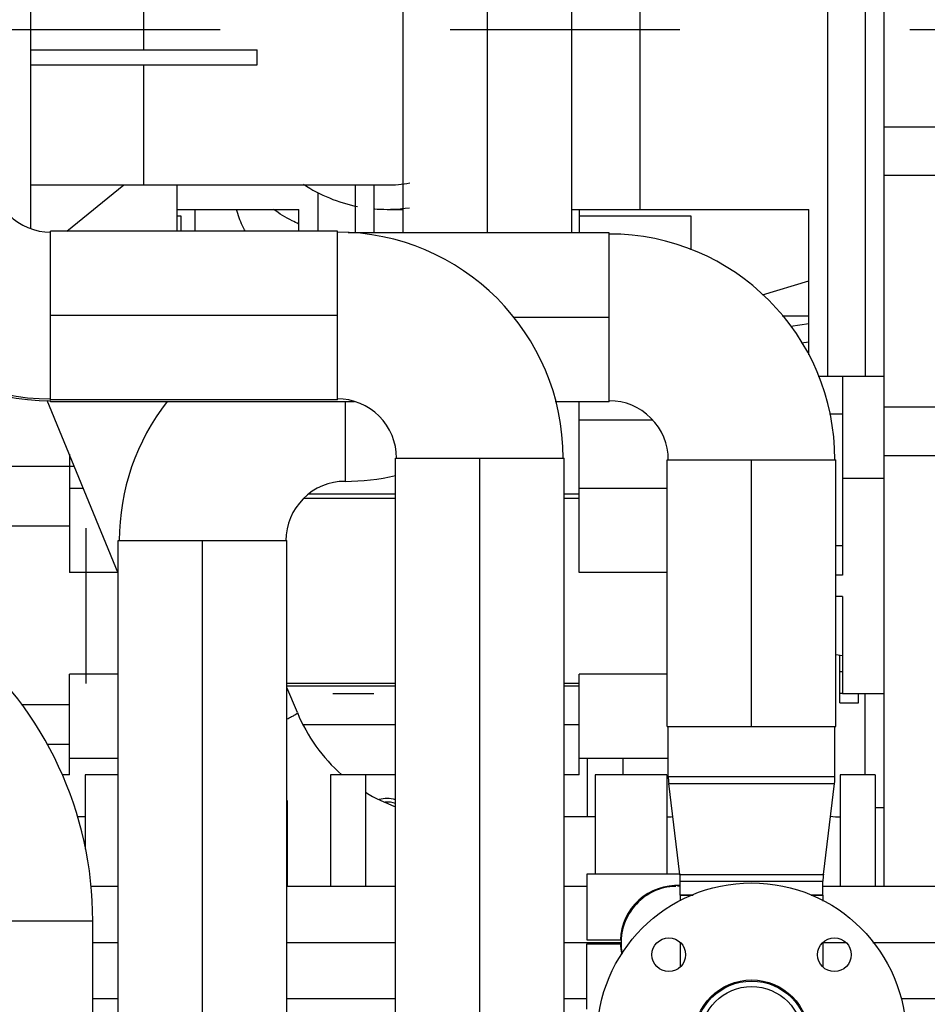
# Model space of a CAD drawing. Header units: millimetres. Extents: x 0 to 1189, y 0 to 841.
# Tile 65 of 166: x 410 to 429, y 584 to 605. Entities that reach past the tile are written whole.
import ezdxf

# ---------------------------------------------------------------- set-up
doc = ezdxf.new("R2010")
doc.units = ezdxf.units.MM
doc.header["$LTSCALE"] = 65.395
doc.linetypes.add('CENTER', pattern=[0.6, 0.375, -0.075, 0.075, -0.075])
doc.linetypes.add('PHANTOM', pattern=[0.8, 0.45, -0.05, 0.1, -0.05, 0.1, -0.05])
for name, color, linetype in [('1907_060000_TLKGS_KGS_V_ABL4', 7, 'CONTINUOUS'), ('1907_061000_TLKGS_KGS_V_ABL126', 7, 'CONTINUOUS'), ('1907_153200_17_ABL82', 7, 'CONTINUOUS'), ('1907_153200_17_T3_PBL83', 7, 'CONTINUOUS'), ('1907_153200_21_ABL142', 7, 'CONTINUOUS'), ('1907_153200_21_T1_PBL143', 7, 'CONTINUOUS'), ('1907_153200_21_T3_PBL164', 7, 'CONTINUOUS'), ('1907_153200_27_ABL15', 7, 'CONTINUOUS'), ('1907_153200_27_T4_PBL138', 7, 'CONTINUOUS'), ('1907_153200_27_T8_PBL162', 7, 'CONTINUOUS'), ('1907_153200_76_ABL182', 7, 'CONTINUOUS'), ('1907_153200_76_T1_PBL183', 7, 'CONTINUOUS'), ('1907_153200_83_ABL88', 7, 'CONTINUOUS'), ('1907_153200_83_T3_PBL194', 7, 'CONTINUOUS'), ('1907_153200_83_T4_PBL137', 7, 'CONTINUOUS'), ('1907_153200_83_T6_PBL1444', 7, 'CONTINUOUS'), ('1907_153202_01_ABL84', 7, 'CONTINUOUS'), ('1907_153202_01_T2_PBL344', 7, 'CONTINUOUS'), ('1907_153202_01_T4_PBL345', 7, 'CONTINUOUS'), ('1907_153700_23_ABL212', 7, 'CONTINUOUS'), ('1907_153700_23_T1_PBL213', 7, 'CONTINUOUS'), ('1907_641000_07_SIMPLE1_T1_X_PBL128', 7, 'CONTINUOUS'), ('1907_641000_07_SIMPLE1_T1_X_PBL60', 7, 'CONTINUOUS'), ('1907_641000_07_SIMPLE1_X_ABL127', 7, 'CONTINUOUS'), ('1907_641000_07_SIMPLE1_X_ABL59', 7, 'CONTINUOUS'), ('1907_842000_17_SIMPLE1_H_ABL135', 7, 'CONTINUOUS'), ('1907_842000_17_SIMPLE1_H_ABL61', 7, 'CONTINUOUS'), ('1907_842000_17_SIMPLE1_T1_H_PBL136', 7, 'CONTINUOUS'), ('1907_842000_17_SIMPLE1_T1_H_PBL62', 7, 'CONTINUOUS'), ('1997_000000_TLKGS_MARKETING_ABL3', 7, 'CONTINUOUS'), ('1997_030000_TLKGS_V_ABL10', 7, 'CONTINUOUS'), ('1997_200000_TLKGS_V_ABL214', 7, 'CONTINUOUS'), ('1997_252000_06_SIMPLE1_T1_X_PBL216', 7, 'CONTINUOUS'), ('1997_252000_06_SIMPLE1_X_ABL215', 7, 'CONTINUOUS'), ('9M32C_GENSET_AUSBAUMASSE_ABL58', 7, 'CONTINUOUS'), ('9M32C_GENSET_GENERATOR_ABL346', 7, 'CONTINUOUS'), ('9M32C_GENSET_GENERATOR_T1_PBL347', 7, 'CONTINUOUS'), ('9M32C_GENSET_KPL_VERROHRUNG_ABL14', 7, 'CONTINUOUS'), ('BOGEN-S-2D-90-60_3X2_9_PBL348', 7, 'CONTINUOUS'), ('BOGEN-S-2D-90-88_9X3_2_PBL1439', 7, 'CONTINUOUS'), ('BOGEN-S-2D-90-88_9X3_2_PBL1440', 7, 'CONTINUOUS'), ('BOGEN-S-2D-90-88_9X3_2_PBL1443', 7, 'CONTINUOUS'), ('BOGEN-S-2D-90-88_9X3_2_PBL1445', 7, 'CONTINUOUS'), ('BOGEN-S-2D-90-88_9X3_2_PBL156', 7, 'CONTINUOUS'), ('BOGEN-S-2D-90-88_9X3_2_PBL157', 7, 'CONTINUOUS'), ('D2616-2-K-88_9-3_2-76_1-2_9_PBL172', 7, 'CONTINUOUS'), ('EN1092-1-01A-DN50-PN16-61_5_PBL1431', 7, 'CONTINUOUS'), ('new_view_7_VBL0', 7, 'CONTINUOUS'), ('RKD3000-60_PBL179', 7, 'CONTINUOUS'), ('RKD3000-60_PBL181', 7, 'CONTINUOUS'), ('T-STUECK-S-76_1X2_9-60_3X2_9_PBL195', 7, 'CONTINUOUS')]:
    doc.layers.add(name, color=color, linetype=linetype)

# ---------------------------------------------------------------- blocks, each defined once
blk = doc.blocks.new('1907_641000_07_SIMPLE1_T1_X_PBL128', base_point=(418.366, 594.567))
at = {"layer": '1907_641000_07_SIMPLE1_T1_X_PBL128', "color": 7, "linetype": 'Continuous'}
for p, q in [((421.626, 600.834), (424.006, 600.834)), ((424.006, 600.834), (424.006, 600.105)), ((425.538, 599.148), (426.526, 599.444)), ((425.955, 598.703), (426.526, 598.703)), ((426.144, 598.482), (426.526, 598.533)), ((426.367, 598.126), (426.526, 598.148)), ((427.246, 597.411), (427.246, 593.17)), ((421.626, 593.227), (421.626, 596.867)), ((426.97, 596.606), (427.246, 596.606)), ((408.606, 594.143), (408.606, 596.472)), ((423.194, 596.472), (421.626, 596.472)), ((427.246, 595.24), (428.126, 595.24)), ((417.706, 594.899), (415.853, 594.899)), ((421.626, 594.899), (421.306, 594.899)), ((421.626, 595.023), (423.506, 595.023)), ((417.706, 594.802), (415.752, 594.802)), ((421.626, 594.802), (421.306, 594.802)), ((410.746, 594.216), (408.606, 594.216)), ((411.106, 590.859), (411.106, 594.173)), ((427.106, 593.8), (427.246, 593.8)), ((423.506, 593.227), (421.626, 593.227)), ((427.246, 593.17), (427.106, 593.17)), ((427.246, 592.71), (427.106, 592.71)), ((427.246, 592.71), (427.246, 590.64)), ((427.246, 591.447), (427.106, 591.466)), ((421.626, 588.909), (421.626, 591.059)), ((423.506, 591.059), (421.626, 591.059)), ((417.706, 590.854), (415.39, 590.854)), ((421.626, 590.854), (421.306, 590.854)), ((417.706, 590.798), (415.39, 590.798)), ((421.626, 590.798), (421.306, 590.798)), ((427.246, 590.64), (428.126, 590.64)), ((410.746, 590.403), (409.722, 590.403)), ((417.706, 589.976), (415.737, 589.976)), ((421.626, 589.976), (421.306, 589.976)), ((410.746, 589.557), (410.264, 589.557)), ((421.626, 589.263), (423.528, 589.263)), ((417.706, 588.909), (417.066, 588.909)), ((421.626, 588.909), (421.306, 588.909))]:
    blk.add_line(p, q, dxfattribs=at)
at = {"layer": '1907_641000_07_SIMPLE1_T1_X_PBL128', "color": 9, "linetype": 'Continuous'}
blk.add_line((410.853, 595.486), (408.606, 595.486), dxfattribs=at)
at = {"layer": '1907_641000_07_SIMPLE1_T1_X_PBL128', "color": 7, "linetype": 'Continuous'}
for centre, radius, start, end in [((417.526, 587.714), 0.688, 90.0248, 104.3144), ((417.526, 587.727), 0.6, 72.4242, 93.7185), ((417.525, 587.714), 0.688, 74.7316, 89.9665)]:
    blk.add_arc(centre, radius, start, end, dxfattribs=at)
blk = doc.blocks.new('1907_641000_07_SIMPLE1_X_ABL127', base_point=(418.366, 594.567))
at = {"layer": '1907_641000_07_SIMPLE1_T1_X_PBL128'}
blk.add_blockref('1907_641000_07_SIMPLE1_T1_X_PBL128', (418.366, 594.567), dxfattribs=at)
blk = doc.blocks.new('1907_842000_17_SIMPLE1_T1_H_PBL136', base_point=(418.616, 606.126))
at = {"layer": '1907_842000_17_SIMPLE1_T1_H_PBL136', "color": 7, "linetype": 'Continuous'}
for p, q in [((422.926, 600.971), (422.926, 607.451)), ((409.926, 600.565), (409.926, 607.347)), ((427.726, 605.771), (427.726, 597.411)), ((409.926, 604.371), (414.752, 604.371)), ((414.752, 604.051), (414.752, 604.371)), ((409.926, 604.051), (414.752, 604.051)), ((409.926, 601.496), (411.907, 601.496)), ((410.695, 600.507), (411.907, 601.496)), ((411.901, 601.491), (417.526, 601.491)), ((413.046, 600.507), (413.046, 601.491)), ((413.426, 600.971), (413.426, 600.507)), ((417.526, 600.971), (417.87, 600.971)), ((421.47, 600.971), (426.526, 600.971)), ((421.626, 600.971), (421.626, 600.467)), ((426.526, 597.868), (426.526, 600.971)), ((426.726, 597.411), (428.126, 597.411)), ((411.79, 593.212), (410.273, 596.895)), ((415.612, 590.236), (415.39, 590.775)), ((421.966, 588.911), (421.966, 586.787)), ((423.494, 588.911), (421.966, 588.911)), ((423.494, 588.911), (423.494, 586.787)), ((427.198, 588.911), (427.198, 586.527)), ((427.946, 588.911), (427.198, 588.911)), ((427.946, 588.911), (427.946, 586.527)), ((421.966, 588.011), (421.306, 588.011))]:
    blk.add_line(p, q, dxfattribs=at)
at = {"layer": '1907_842000_17_SIMPLE1_T1_H_PBL136', "color": 9, "linetype": 'Continuous'}
for p, q in [((412.326, 606.931), (412.326, 604.371)), ((426.926, 605.771), (426.926, 597.411)), ((412.326, 604.051), (412.326, 601.491))]:
    blk.add_line(p, q, dxfattribs=at)
at = {"layer": '1907_842000_17_SIMPLE1_T1_H_PBL136', "color": 7, "linetype": 'Continuous'}
for centre, radius, start, end in [((417.526, 604.211), 3.24, 236.6119, 258.7457), ((417.526, 604.211), 2.72, 270, 280.2156), ((417.526, 604.212), 3.241, 265.0336, 269.9969), ((417.526, 604.211), 3.24, 265.3927, 278.501), ((417.525, 604.212), 3.241, 270.0032, 274.9986), ((417.525, 604.216), 3.245, 274.9978, 276.1038), ((418.932, 591.605), 3.591, 202.4019, 228.641), ((418.944, 591.623), 3.613, 238.6504, 249.941), ((423.494, 589.411), 1.4, 270.0005, 275.319), ((427.198, 589.411), 1.4, 261.4241, 270)]:
    blk.add_arc(centre, radius, start, end, dxfattribs=at)
blk.add_open_spline([(414.503, 600.506), (414.481, 600.543), (414.4, 600.69), (414.343, 600.849), (414.316, 600.971)], degree=3, knots=[0, 0, 0, 0, 0.257648, 1, 1, 1, 1], dxfattribs=at)
at = {"layer": '1907_842000_17_SIMPLE1_T1_H_PBL136', "color": 9, "linetype": 'Continuous'}
for points, knots in [([(415.643, 600.658), (415.595, 600.681), (415.408, 600.771), (415.229, 600.879), (415.104, 600.97)], [0, 0, 0, 0, 0.258349, 1, 1, 1, 1]), ([(415.391, 590.1), (415.424, 590.116), (415.48, 590.145), (415.554, 590.186), (415.59, 590.21), (415.614, 590.23), (415.612, 590.236)], [0, 0, 0, 0, 0.4203, 0.730508, 0.923245, 1, 1, 1, 1])]:
    blk.add_open_spline(points, degree=3, knots=knots, dxfattribs=at)
blk = doc.blocks.new('1907_842000_17_SIMPLE1_H_ABL135', base_point=(418.616, 606.126))
at = {"layer": '1907_842000_17_SIMPLE1_T1_H_PBL136'}
blk.add_blockref('1907_842000_17_SIMPLE1_T1_H_PBL136', (418.616, 606.126), dxfattribs=at)
blk = doc.blocks.new('1907_061000_TLKGS_KGS_V_ABL126', base_point=(486.366, 620.507))
at = {"layer": '1907_641000_07_SIMPLE1_X_ABL127'}
blk.add_blockref('1907_641000_07_SIMPLE1_X_ABL127', (418.366, 594.567), dxfattribs=at)
at = {"layer": '1907_842000_17_SIMPLE1_H_ABL135'}
blk.add_blockref('1907_842000_17_SIMPLE1_H_ABL135', (418.616, 606.126), dxfattribs=at)
blk = doc.blocks.new('1907_060000_TLKGS_KGS_V_ABL4', base_point=(462.666, 648.668))
at = {"layer": '1907_061000_TLKGS_KGS_V_ABL126'}
blk.add_blockref('1907_061000_TLKGS_KGS_V_ABL126', (486.366, 620.507), dxfattribs=at)
blk = doc.blocks.new('1997_252000_06_SIMPLE1_T1_X_PBL216', base_point=(428.726, 598.814))
at = {"layer": '1997_252000_06_SIMPLE1_T1_X_PBL216', "color": 7, "linetype": 'Continuous'}
for p, q in [((428.126, 611.1), (428.126, 586.527)), ((427.726, 588.911), (427.726, 590.64)), ((428.126, 588.207), (427.946, 588.207))]:
    blk.add_line(p, q, dxfattribs=at)
at = {"layer": '1997_252000_06_SIMPLE1_T1_X_PBL216', "color": 9, "linetype": 'Continuous'}
for p, q in [((428.126, 602.734), (429.726, 602.734)), ((428.126, 601.699), (429.726, 601.699)), ((428.126, 596.759), (429.726, 596.759)), ((428.126, 595.724), (429.726, 595.724))]:
    blk.add_line(p, q, dxfattribs=at)
blk = doc.blocks.new('1997_252000_06_SIMPLE1_X_ABL215', base_point=(428.726, 598.814))
at = {"layer": '1997_252000_06_SIMPLE1_T1_X_PBL216'}
blk.add_blockref('1997_252000_06_SIMPLE1_T1_X_PBL216', (428.726, 598.814), dxfattribs=at)
blk = doc.blocks.new('1997_200000_TLKGS_V_ABL214', base_point=(530.832, 643.787))
at = {"layer": '1997_252000_06_SIMPLE1_X_ABL215'}
blk.add_blockref('1997_252000_06_SIMPLE1_X_ABL215', (428.726, 598.814), dxfattribs=at)
blk = doc.blocks.new('1997_030000_TLKGS_V_ABL10', base_point=(520.526, 642.147))
at = {"layer": '1997_200000_TLKGS_V_ABL214'}
blk.add_blockref('1997_200000_TLKGS_V_ABL214', (530.832, 643.787), dxfattribs=at)
blk = doc.blocks.new('1997_000000_TLKGS_MARKETING_ABL3', base_point=(510.466, 648.668))
at = {"layer": '1907_060000_TLKGS_KGS_V_ABL4'}
blk.add_blockref('1907_060000_TLKGS_KGS_V_ABL4', (462.666, 648.668), dxfattribs=at)
at = {"layer": '1997_030000_TLKGS_V_ABL10'}
blk.add_blockref('1997_030000_TLKGS_V_ABL10', (520.526, 642.147), dxfattribs=at)
blk = doc.blocks.new('1907_153200_27_T4_PBL138', base_point=(413.406, 598.707))
at = {"layer": '1907_153200_27_T4_PBL138', "color": 7, "linetype": 'Continuous'}
for p, q in [((410.346, 596.907), (410.346, 600.507)), ((416.466, 600.507), (410.346, 600.507)), ((416.466, 596.907), (416.466, 600.507)), ((416.466, 596.907), (410.346, 596.907))]:
    blk.add_line(p, q, dxfattribs=at)
at = {"layer": '1907_153200_27_T4_PBL138', "color": 2, "linetype": 'CENTER'}
blk.add_line((416.466, 598.707), (410.346, 598.707), dxfattribs=at)
blk = doc.blocks.new('1907_153200_27_T8_PBL162', base_point=(419.506, 586.347))
at = {"layer": '1907_153200_27_T8_PBL162', "color": 7, "linetype": 'Continuous'}
for p, q in [((417.706, 577.027), (417.706, 595.667)), ((417.706, 595.667), (421.306, 595.667)), ((421.306, 577.027), (421.306, 595.667)), ((417.706, 577.027), (421.306, 577.027))]:
    blk.add_line(p, q, dxfattribs=at)
at = {"layer": '1907_153200_27_T8_PBL162', "color": 2, "linetype": 'CENTER'}
blk.add_line((419.506, 577.027), (419.506, 595.667), dxfattribs=at)
blk = doc.blocks.new('BOGEN-S-2D-90-88_9X3_2_PBL1440', base_point=(410.346, 599.338))
at = {"layer": 'BOGEN-S-2D-90-88_9X3_2_PBL1440', "color": 7, "linetype": 'Continuous'}
for radius, start, end in [(4.818, 180, 270), (1.262, 179.9998, 270.0002)]:
    blk.add_arc((410.346, 601.747), radius, start, end, dxfattribs=at)
blk = doc.blocks.new('BOGEN-S-2D-90-88_9X3_2_PBL1443', base_point=(418.875, 598.076))
at = {"layer": 'BOGEN-S-2D-90-88_9X3_2_PBL1443', "color": 7, "linetype": 'Continuous'}
for radius, start, end in [(4.818, 360, 90), (1.262, 359.9998, 90.0002)]:
    blk.add_arc((416.466, 595.667), radius, start, end, dxfattribs=at)
blk = doc.blocks.new('1907_153200_27_ABL15', base_point=(405.006, 599.474))
at = {"layer": '1907_153200_27_T4_PBL138'}
blk.add_blockref('1907_153200_27_T4_PBL138', (413.406, 598.707), dxfattribs=at)
at = {"layer": '1907_153200_27_T8_PBL162'}
blk.add_blockref('1907_153200_27_T8_PBL162', (419.506, 586.347), dxfattribs=at)
at = {"layer": 'BOGEN-S-2D-90-88_9X3_2_PBL1440'}
blk.add_blockref('BOGEN-S-2D-90-88_9X3_2_PBL1440', (410.346, 599.338), dxfattribs=at)
at = {"layer": 'BOGEN-S-2D-90-88_9X3_2_PBL1443'}
blk.add_blockref('BOGEN-S-2D-90-88_9X3_2_PBL1443', (418.875, 598.076), dxfattribs=at)
blk = doc.blocks.new('1907_153200_17_T3_PBL83', base_point=(406.066, 587.191))
at = {"layer": '1907_153200_17_T3_PBL83', "color": 9, "linetype": 'Continuous'}
blk.add_line((407.646, 585.793), (411.246, 585.793), dxfattribs=at)
at = {"layer": '1907_153200_17_T3_PBL83', "color": 7, "linetype": 'Continuous'}
blk.add_line((411.246, 574.707), (411.246, 585.793), dxfattribs=at)
blk.add_arc((403.446, 585.793), 7.8, 0, 49.9321, dxfattribs=at)
blk = doc.blocks.new('1907_153200_17_ABL82', base_point=(406.066, 584.527))
at = {"layer": '1907_153200_17_T3_PBL83'}
blk.add_blockref('1907_153200_17_T3_PBL83', (406.066, 587.191), dxfattribs=at)
blk = doc.blocks.new('1907_153202_01_T2_PBL344', base_point=(433.057, 585.327))
at = {"layer": '1907_153202_01_T2_PBL344', "color": 7, "linetype": 'Continuous'}
for p, q in [((437.606, 586.527), (426.828, 586.527)), ((439.286, 586.527), (438.406, 586.527)), ((437.606, 584.127), (428.495, 584.127)), ((439.286, 584.127), (438.406, 584.127))]:
    blk.add_line(p, q, dxfattribs=at)
at = {"layer": '1907_153202_01_T2_PBL344', "color": 2, "linetype": 'CENTER'}
for p, q in [((427.326, 585.327), (426.828, 585.327)), ((437.606, 585.327), (427.896, 585.327)), ((439.286, 585.327), (438.406, 585.327))]:
    blk.add_line(p, q, dxfattribs=at)
blk = doc.blocks.new('1907_153202_01_T4_PBL345', base_point=(414.887, 585.327))
at = {"layer": '1907_153202_01_T4_PBL345', "color": 7, "linetype": 'Continuous'}
for p, q in [((407.573, 586.527), (406.086, 586.527)), ((411.79, 586.527), (411.2, 586.527)), ((417.706, 586.527), (415.39, 586.527)), ((421.786, 586.527), (421.306, 586.527)), ((423.688, 586.527), (423.51, 586.527)), ((407.646, 584.127), (406.086, 584.127)), ((411.79, 584.127), (411.246, 584.127)), ((417.706, 584.127), (415.39, 584.127)), ((421.786, 584.127), (421.306, 584.127))]:
    blk.add_line(p, q, dxfattribs=at)
at = {"layer": '1907_153202_01_T4_PBL345', "color": 2, "linetype": 'CENTER'}
for p, q in [((407.646, 585.327), (406.086, 585.327)), ((411.79, 585.327), (411.246, 585.327)), ((417.706, 585.327), (415.39, 585.327)), ((422.52, 585.327), (421.306, 585.327))]:
    blk.add_line(p, q, dxfattribs=at)
blk = doc.blocks.new('BOGEN-S-2D-90-60_3X2_9_PBL348', base_point=(423.162, 585.327))
at = {"layer": 'BOGEN-S-2D-90-60_3X2_9_PBL348', "color": 7, "linetype": 'Continuous'}
blk.add_line((423.784, 586.533), (423.726, 586.533), dxfattribs=at)
blk.add_arc((423.726, 585.327), 1.206, 94.852, 190.85, dxfattribs=at)
blk = doc.blocks.new('1907_153202_01_ABL84', base_point=(421.769, 582.023))
at = {"layer": '1907_153202_01_T2_PBL344'}
blk.add_blockref('1907_153202_01_T2_PBL344', (433.057, 585.327), dxfattribs=at)
at = {"layer": '1907_153202_01_T4_PBL345'}
blk.add_blockref('1907_153202_01_T4_PBL345', (414.887, 585.327), dxfattribs=at)
at = {"layer": 'BOGEN-S-2D-90-60_3X2_9_PBL348'}
blk.add_blockref('BOGEN-S-2D-90-60_3X2_9_PBL348', (423.162, 585.327), dxfattribs=at)
blk = doc.blocks.new('1907_153200_83_T4_PBL137', base_point=(416.306, 598.667))
at = {"layer": '1907_153200_83_T4_PBL137', "color": 7, "linetype": 'Continuous'}
for p, q in [((422.266, 600.467), (416.694, 600.467)), ((422.266, 596.867), (422.266, 600.467)), ((410.346, 596.867), (410.346, 596.889)), ((416.833, 596.867), (410.346, 596.867)), ((422.266, 596.867), (421.117, 596.867))]:
    blk.add_line(p, q, dxfattribs=at)
at = {"layer": '1907_153200_83_T4_PBL137', "color": 2, "linetype": 'CENTER'}
blk.add_line((422.266, 598.667), (420.22, 598.667), dxfattribs=at)
blk = doc.blocks.new('D2616-2-K-88_9-3_2-76_1-2_9_PBL172', base_point=(425.306, 588.143))
at = {"layer": 'D2616-2-K-88_9-3_2-76_1-2_9_PBL172', "color": 7, "linetype": 'Continuous'}
for p, q in [((423.528, 588.872), (423.528, 589.943)), ((427.084, 588.872), (427.084, 589.943)), ((423.775, 586.786), (423.537, 588.725)), ((426.837, 586.786), (427.075, 588.725)), ((423.784, 586.343), (423.784, 586.64)), ((426.828, 586.343), (426.828, 586.64)), ((423.784, 586.343), (424.056, 586.343)), ((426.575, 586.343), (426.828, 586.343))]:
    blk.add_line(p, q, dxfattribs=at)
at = {"layer": 'D2616-2-K-88_9-3_2-76_1-2_9_PBL172', "color": 9, "linetype": 'Continuous'}
for p, q in [((423.528, 588.872), (427.084, 588.872)), ((423.537, 588.725), (427.075, 588.725)), ((423.775, 586.786), (426.837, 586.786)), ((423.784, 586.64), (426.828, 586.64))]:
    blk.add_line(p, q, dxfattribs=at)
at = {"layer": 'D2616-2-K-88_9-3_2-76_1-2_9_PBL172', "color": 7, "linetype": 'Continuous'}
for centre, start, end in [((424.728, 588.872), 180, 187), ((425.884, 588.872), 353, 360), ((422.584, 586.64), 0, 7), ((428.028, 586.64), 173, 180)]:
    blk.add_arc(centre, 1.2, start, end, dxfattribs=at)
blk = doc.blocks.new('1907_153200_83_T3_PBL194', base_point=(425.306, 592.785))
at = {"layer": '1907_153200_83_T3_PBL194', "color": 7, "linetype": 'Continuous'}
for p, q in [((423.506, 589.943), (423.506, 595.627)), ((423.506, 595.627), (427.106, 595.627)), ((427.106, 589.943), (427.106, 595.627)), ((423.506, 589.943), (427.106, 589.943))]:
    blk.add_line(p, q, dxfattribs=at)
at = {"layer": '1907_153200_83_T3_PBL194', "color": 2, "linetype": 'CENTER'}
blk.add_line((425.306, 589.943), (425.306, 595.627), dxfattribs=at)
blk = doc.blocks.new('T-STUECK-S-76_1X2_9-60_3X2_9_PBL195', base_point=(425.306, 583.303))
at = {"layer": 'T-STUECK-S-76_1X2_9-60_3X2_9_PBL195', "color": 7, "linetype": 'Continuous'}
for p, q in [((423.784, 586.343), (423.784, 586.223)), ((424.056, 586.343), (423.784, 586.343)), ((426.828, 586.343), (426.575, 586.343)), ((426.828, 586.343), (426.828, 586.216)), ((423.784, 585.332), (423.784, 584.809)), ((426.828, 585.332), (426.828, 584.809)), ((423.784, 581.796), (423.784, 581.273)), ((426.828, 581.797), (426.828, 581.274)), ((423.784, 580.389), (423.784, 580.263)), ((426.828, 580.383), (426.828, 580.263)), ((424.036, 580.263), (423.784, 580.263)), ((426.828, 580.263), (426.556, 580.263))]:
    blk.add_line(p, q, dxfattribs=at)
blk = doc.blocks.new('EN1092-1-01A-DN50-PN16-61_5_PBL1431', base_point=(425.306, 583.303))
at = {"layer": 'EN1092-1-01A-DN50-PN16-61_5_PBL1431', "color": 7, "linetype": 'Continuous'}
for centre, radius in [((425.306, 583.303), 3.3), ((423.538, 585.071), 0.36), ((427.073, 585.071), 0.36), ((425.306, 583.303), 1.23), ((423.538, 581.535), 0.36), ((427.073, 581.535), 0.36)]:
    blk.add_circle(centre, radius, dxfattribs=at)
blk = doc.blocks.new('BOGEN-S-2D-90-88_9X3_2_PBL1439', base_point=(410.346, 599.298))
at = {"layer": 'BOGEN-S-2D-90-88_9X3_2_PBL1439', "color": 7, "linetype": 'Continuous'}
blk.add_arc((410.346, 601.707), 4.818, 180, 270, dxfattribs=at)
blk = doc.blocks.new('1907_153200_83_T6_PBL1444', base_point=(425.306, 583.303))
at = {"layer": '1907_153200_83_T6_PBL1444', "color": 7, "linetype": 'Continuous'}
for radius in [1.206, 1.09]:
    blk.add_circle((425.306, 583.303), radius, dxfattribs=at)
blk = doc.blocks.new('BOGEN-S-2D-90-88_9X3_2_PBL1445', base_point=(424.675, 598.036))
at = {"layer": 'BOGEN-S-2D-90-88_9X3_2_PBL1445', "color": 7, "linetype": 'Continuous'}
for radius, start, end in [(4.818, 360, 90), (1.262, 359.9998, 90.0002)]:
    blk.add_arc((422.266, 595.627), radius, start, end, dxfattribs=at)
blk = doc.blocks.new('1907_153200_83_ABL88', base_point=(417.906, 594.595))
at = {"layer": '1907_153200_83_T3_PBL194'}
blk.add_blockref('1907_153200_83_T3_PBL194', (425.306, 592.785), dxfattribs=at)
at = {"layer": '1907_153200_83_T4_PBL137'}
blk.add_blockref('1907_153200_83_T4_PBL137', (416.306, 598.667), dxfattribs=at)
at = {"layer": '1907_153200_83_T6_PBL1444'}
blk.add_blockref('1907_153200_83_T6_PBL1444', (425.306, 583.303), dxfattribs=at)
at = {"layer": 'BOGEN-S-2D-90-88_9X3_2_PBL1439'}
blk.add_blockref('BOGEN-S-2D-90-88_9X3_2_PBL1439', (410.346, 599.298), dxfattribs=at)
at = {"layer": 'BOGEN-S-2D-90-88_9X3_2_PBL1445'}
blk.add_blockref('BOGEN-S-2D-90-88_9X3_2_PBL1445', (424.675, 598.036), dxfattribs=at)
at = {"layer": 'D2616-2-K-88_9-3_2-76_1-2_9_PBL172'}
blk.add_blockref('D2616-2-K-88_9-3_2-76_1-2_9_PBL172', (425.306, 588.143), dxfattribs=at)
at = {"layer": 'EN1092-1-01A-DN50-PN16-61_5_PBL1431'}
blk.add_blockref('EN1092-1-01A-DN50-PN16-61_5_PBL1431', (425.306, 583.303), dxfattribs=at)
at = {"layer": 'T-STUECK-S-76_1X2_9-60_3X2_9_PBL195'}
blk.add_blockref('T-STUECK-S-76_1X2_9-60_3X2_9_PBL195', (425.306, 583.303), dxfattribs=at)
blk = doc.blocks.new('1907_153200_21_T1_PBL143', base_point=(413.59, 584.207))
at = {"layer": '1907_153200_21_T1_PBL143', "color": 7, "linetype": 'Continuous'}
for p, q in [((411.79, 574.707), (411.79, 593.907)), ((411.79, 593.907), (415.39, 593.907)), ((415.39, 574.707), (415.39, 593.907))]:
    blk.add_line(p, q, dxfattribs=at)
at = {"layer": '1907_153200_21_T1_PBL143', "color": 2, "linetype": 'CENTER'}
blk.add_line((413.59, 574.507), (413.59, 593.907), dxfattribs=at)
blk = doc.blocks.new('BOGEN-S-2D-90-88_9X3_2_PBL156', base_point=(417.17, 596.018))
at = {"layer": 'BOGEN-S-2D-90-88_9X3_2_PBL156', "color": 7, "linetype": 'Continuous'}
blk.add_line((416.63, 596.867), (416.63, 595.169), dxfattribs=at)
blk.add_arc((416.63, 599.987), 4.818, 270, 282.9412, dxfattribs=at)
blk = doc.blocks.new('BOGEN-S-2D-90-88_9X3_2_PBL157', base_point=(414.221, 594.759))
at = {"layer": 'BOGEN-S-2D-90-88_9X3_2_PBL157', "color": 7, "linetype": 'Continuous'}
blk.add_line((416.63, 596.867), (416.63, 595.169), dxfattribs=at)
for radius, start, end in [(4.818, 141.9954, 180), (1.262, 89.9998, 180.0002)]:
    blk.add_arc((416.63, 593.907), radius, start, end, dxfattribs=at)
blk = doc.blocks.new('1907_153200_21_T3_PBL164', base_point=(419.67, 605.677))
at = {"layer": '1907_153200_21_T3_PBL164', "color": 7, "linetype": 'Continuous'}
for p, q in [((417.87, 600.467), (417.87, 610.887)), ((417.87, 610.887), (421.47, 610.887)), ((421.47, 600.467), (421.47, 610.887))]:
    blk.add_line(p, q, dxfattribs=at)
at = {"layer": '1907_153200_21_T3_PBL164', "color": 2, "linetype": 'CENTER'}
for p, q in [((419.67, 609.667), (419.67, 610.887)), ((419.67, 600.467), (419.67, 605.193))]:
    blk.add_line(p, q, dxfattribs=at)
blk = doc.blocks.new('1907_153200_21_ABL142', base_point=(418.31, 595.817))
at = {"layer": '1907_153200_21_T1_PBL143'}
blk.add_blockref('1907_153200_21_T1_PBL143', (413.59, 584.207), dxfattribs=at)
at = {"layer": '1907_153200_21_T3_PBL164'}
blk.add_blockref('1907_153200_21_T3_PBL164', (419.67, 605.677), dxfattribs=at)
at = {"layer": 'BOGEN-S-2D-90-88_9X3_2_PBL156'}
blk.add_blockref('BOGEN-S-2D-90-88_9X3_2_PBL156', (417.17, 596.018), dxfattribs=at)
at = {"layer": 'BOGEN-S-2D-90-88_9X3_2_PBL157'}
blk.add_blockref('BOGEN-S-2D-90-88_9X3_2_PBL157', (414.221, 594.759), dxfattribs=at)
blk = doc.blocks.new('RKD3000-60_PBL179', base_point=(422.785, 586.067))
at = {"layer": 'RKD3000-60_PBL179', "color": 7, "linetype": 'Continuous'}
for p, q in [((421.786, 586.787), (421.786, 585.387)), ((423.775, 586.787), (421.786, 586.787)), ((421.786, 585.387), (422.506, 585.387))]:
    blk.add_line(p, q, dxfattribs=at)
blk.add_arc((423.706, 585.347), 1.2, 86.264, 178.0898, dxfattribs=at)
blk = doc.blocks.new('RKD3000-60_PBL181', base_point=(422.16, 584.607))
at = {"layer": 'RKD3000-60_PBL181', "color": 7, "linetype": 'Continuous'}
for p, q in [((421.786, 583.907), (421.786, 585.307)), ((421.786, 585.307), (422.506, 585.307))]:
    blk.add_line(p, q, dxfattribs=at)
blk.add_arc((423.706, 585.347), 1.2, 181.9102, 192.6021, dxfattribs=at)
blk = doc.blocks.new('1907_153200_76_T1_PBL183', base_point=(422.186, 585.765))
at = {"layer": '1907_153200_76_T1_PBL183', "color": 2, "linetype": 'CENTER'}
for p, q in [((421.806, 588.011), (421.806, 589.263)), ((421.806, 582.267), (421.806, 583.507))]:
    blk.add_line(p, q, dxfattribs=at)
at = {"layer": '1907_153200_76_T1_PBL183', "color": 7, "linetype": 'Continuous'}
blk.add_line((422.566, 588.911), (422.566, 589.263), dxfattribs=at)
blk = doc.blocks.new('1907_153200_76_ABL182', base_point=(422.186, 585.765))
at = {"layer": '1907_153200_76_T1_PBL183'}
blk.add_blockref('1907_153200_76_T1_PBL183', (422.186, 585.765), dxfattribs=at)
blk = doc.blocks.new('1907_153700_23_T1_PBL213', base_point=(427.389, 590.948))
at = {"layer": '1907_153700_23_T1_PBL213', "color": 7, "linetype": 'Continuous'}
for p, q in [((427.189, 590.441), (427.189, 591.454)), ((427.189, 591.113), (427.246, 591.113)), ((427.189, 590.649), (427.246, 590.649)), ((427.589, 590.441), (427.589, 590.64)), ((427.189, 590.441), (427.589, 590.441))]:
    blk.add_line(p, q, dxfattribs=at)
blk = doc.blocks.new('1907_153700_23_ABL212', base_point=(427.389, 590.948))
at = {"layer": '1907_153700_23_T1_PBL213'}
blk.add_blockref('1907_153700_23_T1_PBL213', (427.389, 590.948), dxfattribs=at)
blk = doc.blocks.new('9M32C_GENSET_KPL_VERROHRUNG_ABL14', base_point=(506.706, 616.107))
at = {"layer": '1907_153200_17_ABL82'}
blk.add_blockref('1907_153200_17_ABL82', (406.066, 584.527), dxfattribs=at)
at = {"layer": '1907_153200_21_ABL142'}
blk.add_blockref('1907_153200_21_ABL142', (418.31, 595.817), dxfattribs=at)
at = {"layer": '1907_153200_27_ABL15'}
blk.add_blockref('1907_153200_27_ABL15', (405.006, 599.474), dxfattribs=at)
at = {"layer": '1907_153200_76_ABL182'}
blk.add_blockref('1907_153200_76_ABL182', (422.186, 585.765), dxfattribs=at)
at = {"layer": '1907_153200_83_ABL88'}
blk.add_blockref('1907_153200_83_ABL88', (417.906, 594.595), dxfattribs=at)
at = {"layer": '1907_153202_01_ABL84'}
blk.add_blockref('1907_153202_01_ABL84', (421.769, 582.023), dxfattribs=at)
at = {"layer": '1907_153700_23_ABL212'}
blk.add_blockref('1907_153700_23_ABL212', (427.389, 590.948), dxfattribs=at)
at = {"layer": 'RKD3000-60_PBL179'}
blk.add_blockref('RKD3000-60_PBL179', (422.785, 586.067), dxfattribs=at)
at = {"layer": 'RKD3000-60_PBL181'}
blk.add_blockref('RKD3000-60_PBL181', (422.16, 584.607), dxfattribs=at)
blk = doc.blocks.new('1907_641000_07_SIMPLE1_T1_X_PBL60', base_point=(406.986, 592.541))
at = {"layer": '1907_641000_07_SIMPLE1_T1_X_PBL60', "color": 8, "linetype": 'PHANTOM'}
for p, q in [((413.046, 600.834), (413.126, 600.834)), ((413.126, 600.834), (413.126, 600.507)), ((396.726, 591.448), (396.726, 598.649)), ((402.846, 597.784), (402.771, 597.784)), ((407.554, 597.784), (405.246, 597.784)), ((408.32, 597.347), (405.246, 597.347)), ((410.746, 595.746), (410.746, 593.227)), ((396.866, 594.533), (396.866, 594.904)), ((396.866, 594.901), (397.406, 593.624)), ((408.606, 594.899), (405.246, 594.899)), ((410.746, 595.023), (411.044, 595.023)), ((408.606, 594.802), (405.246, 594.802)), ((396.866, 594.533), (397.406, 593.256)), ((411.784, 593.227), (410.746, 593.227)), ((410.746, 588.909), (410.746, 591.059)), ((411.79, 591.059), (410.746, 591.059)), ((416.366, 590.64), (417.246, 590.64)), ((410.746, 589.263), (411.79, 589.263)), ((410.746, 588.909), (410.596, 588.909)), ((402.246, 587.747), (402.246, 587.387)), ((403.326, 585.167), (403.326, 585.678)), ((403.712, 585.167), (403.206, 585.167)), ((401.646, 584.247), (401.646, 584.867)), ((405.243, 584.247), (401.646, 584.247))]:
    blk.add_line(p, q, dxfattribs=at)
for centre, radius, start, end in [((397.353, 595.355), 0.664, 222.7462, 222.9432), ((406.646, 587.714), 0.688, 90.0248, 104.3144), ((406.646, 587.727), 0.6, 74.7706, 93.7185), ((406.646, 587.717), 0.686, 82.6635, 89.9952)]:
    blk.add_arc(centre, radius, start, end, dxfattribs=at)
for points, knots in [([(397.405, 599.258), (397.31, 599.237), (397.135, 599.18), (396.913, 599.041), (396.763, 598.861), (396.726, 598.717), (396.726, 598.649)], [0, 0, 0, 0, 0.296227, 0.561738, 0.792858, 1, 1, 1, 1]), ([(396.726, 598.649), (396.726, 598.582), (396.763, 598.437), (396.913, 598.257), (397.135, 598.118), (397.31, 598.061), (397.405, 598.04)], [0, 0, 0, 0, 0.207142, 0.438262, 0.703773, 1, 1, 1, 1]), ([(396.868, 594.902), (396.899, 594.869), (397.053, 594.734), (397.251, 594.657), (397.405, 594.624)], [0, 0, 0, 0, 0.226092, 1, 1, 1, 1]), ([(396.726, 591.448), (396.726, 591.381), (396.763, 591.236), (396.913, 591.056), (397.135, 590.917), (397.31, 590.86), (397.405, 590.839)], [0, 0, 0, 0, 0.207142, 0.438262, 0.703773, 1, 1, 1, 1])]:
    blk.add_open_spline(points, degree=3, knots=knots, dxfattribs=at)
blk = doc.blocks.new('1907_641000_07_SIMPLE1_X_ABL59', base_point=(406.986, 592.541))
at = {"layer": '1907_641000_07_SIMPLE1_T1_X_PBL60'}
blk.add_blockref('1907_641000_07_SIMPLE1_T1_X_PBL60', (406.986, 592.541), dxfattribs=at)
blk = doc.blocks.new('1907_842000_17_SIMPLE1_T1_H_PBL62', base_point=(407.006, 603.988))
at = {"layer": '1907_842000_17_SIMPLE1_T1_H_PBL62', "color": 8, "linetype": 'PHANTOM'}
for p, q in [((416.846, 601.491), (416.846, 600.467)), ((417.246, 601.491), (417.246, 600.467)), ((413.046, 600.971), (415.646, 600.971)), ((415.646, 600.507), (415.646, 600.971)), ((411.086, 588.911), (411.086, 587.323)), ((411.79, 588.911), (411.086, 588.911)), ((416.318, 588.911), (416.318, 586.527)), ((417.066, 588.911), (416.318, 588.911)), ((417.066, 588.911), (417.066, 586.527)), ((411.086, 588.011), (410.923, 588.011))]:
    blk.add_line(p, q, dxfattribs=at)
at = {"layer": '1907_842000_17_SIMPLE1_T1_H_PBL62', "color": 9, "linetype": 'PHANTOM'}
for p, q in [((416.046, 601.332), (416.046, 600.507)), ((415.392, 588.361), (415.392, 586.527))]:
    blk.add_line(p, q, dxfattribs=at)
blk = doc.blocks.new('1907_842000_17_SIMPLE1_H_ABL61', base_point=(407.006, 603.988))
at = {"layer": '1907_842000_17_SIMPLE1_T1_H_PBL62'}
blk.add_blockref('1907_842000_17_SIMPLE1_T1_H_PBL62', (407.006, 603.988), dxfattribs=at)
blk = doc.blocks.new('9M32C_GENSET_AUSBAUMASSE_ABL58', base_point=(406.986, 602.848))
at = {"layer": '1907_641000_07_SIMPLE1_X_ABL59'}
blk.add_blockref('1907_641000_07_SIMPLE1_X_ABL59', (406.986, 592.541), dxfattribs=at)
at = {"layer": '1907_842000_17_SIMPLE1_H_ABL61'}
blk.add_blockref('1907_842000_17_SIMPLE1_H_ABL61', (407.006, 603.988), dxfattribs=at)
blk = doc.blocks.new('9M32C_GENSET_GENERATOR_T1_PBL347', base_point=(596.891, 632.744))
at = {"layer": '9M32C_GENSET_GENERATOR_T1_PBL347', "color": 2, "linetype": 'CENTER'}
blk.add_line((389.444, 604.807), (804.338, 604.807), dxfattribs=at)
blk = doc.blocks.new('9M32C_GENSET_GENERATOR_ABL346', base_point=(596.891, 632.744))
at = {"layer": '9M32C_GENSET_GENERATOR_T1_PBL347'}
blk.add_blockref('9M32C_GENSET_GENERATOR_T1_PBL347', (596.891, 632.744), dxfattribs=at)
blk = doc.blocks.new('NEW_VIEW_7_VBL0', base_point=(585.616, 629.519))
at = {"layer": '1997_000000_TLKGS_MARKETING_ABL3'}
blk.add_blockref('1997_000000_TLKGS_MARKETING_ABL3', (510.466, 648.668), dxfattribs=at)
at = {"layer": '9M32C_GENSET_AUSBAUMASSE_ABL58'}
blk.add_blockref('9M32C_GENSET_AUSBAUMASSE_ABL58', (406.986, 602.848), dxfattribs=at)
at = {"layer": '9M32C_GENSET_GENERATOR_ABL346'}
blk.add_blockref('9M32C_GENSET_GENERATOR_ABL346', (596.891, 632.744), dxfattribs=at)
at = {"layer": '9M32C_GENSET_KPL_VERROHRUNG_ABL14'}
blk.add_blockref('9M32C_GENSET_KPL_VERROHRUNG_ABL14', (506.706, 616.107), dxfattribs=at)

msp = doc.modelspace()

# ---------------------------------------------------------------- block references
at = {"layer": 'new_view_7_VBL0'}
msp.add_blockref('NEW_VIEW_7_VBL0', (585.61607, 629.51935), dxfattribs=at)

doc.saveas('drawing.dxf')
